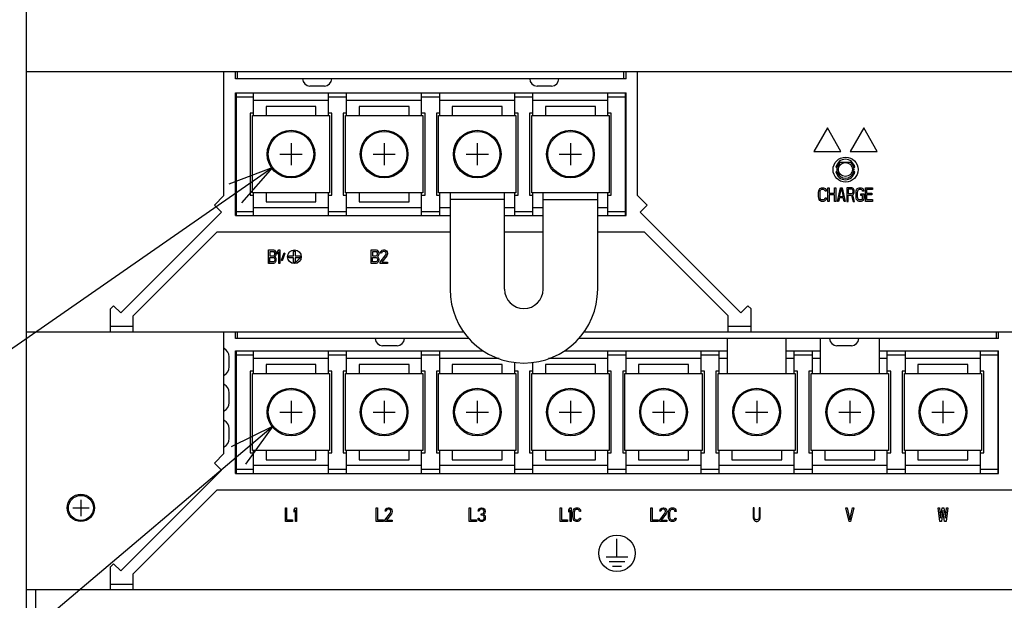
# Model space of a CAD drawing. Header units: millimetres. Extents: x 159 to 2039, y 158 to 1386.
# Tile 9 of 34: x 1038 to 1254, y 686 to 814. Entities that reach past the tile are written whole.
import ezdxf

# ---------------------------------------------------------------- set-up
doc = ezdxf.new("R2010")
doc.units = ezdxf.units.MM
doc.header["$LTSCALE"] = 115.5
for name, color, linetype in [('ALL_AXIS', 7, 'CONTINUOUS'), ('ALL_CURVE', 7, 'CONTINUOUS'), ('ALL_FEATURES', 7, 'CONTINUOUS'), ('ALL_NOTE', 7, 'CONTINUOUS')]:
    doc.layers.add(name, color=color, linetype=linetype)

msp = doc.modelspace()

# ---------------------------------------------------------------- linework, layer by layer
at = {"layer": 'ALL_AXIS', "color": 7, "linetype": 'CONTINUOUS'}
for p, q in [((1085.2, 796.5), (1089, 796.5)), ((1105.5, 796.5), (1109.5, 796.5)), ((1126, 796.5), (1130, 796.5)), ((1146.5, 796.5), (1150.5, 796.5)), ((1167, 796.5), (1170.8, 796.5)), ((1088.75, 775.4), (1088.75, 792.4)), ((1088.75, 792.4), (1105.75, 792.4)), ((1105.75, 792.4), (1105.75, 775.4)), ((1109.25, 775.4), (1109.25, 792.4)), ((1109.25, 792.4), (1126.25, 792.4)), ((1126.25, 792.4), (1126.25, 775.4)), ((1129.75, 792.4), (1146.75, 792.4)), ((1129.75, 775.4), (1129.75, 792.4)), ((1146.75, 792.4), (1146.75, 775.4)), ((1150.25, 792.4), (1167.25, 792.4)), ((1150.25, 775.4), (1150.25, 792.4)), ((1167.25, 792.4), (1167.25, 775.4)), ((1217.17, 781.018), (1217.442, 781.018)), ((1221.0979, 781.018), (1221.37, 781.018)), ((1217.4407, 780.018), (1217.17, 780.018)), ((1221.37, 780.018), (1221.0993, 780.018)), ((1105.75, 775.4), (1088.75, 775.4)), ((1126.25, 775.4), (1109.25, 775.4)), ((1146.75, 775.4), (1129.75, 775.4)), ((1167.25, 775.4), (1150.25, 775.4)), ((1085.2, 771.3), (1089, 771.3)), ((1105.5, 771.3), (1109.5, 771.3)), ((1126, 771.3), (1130, 771.3)), ((1146.5, 771.3), (1150.5, 771.3)), ((1167, 771.3), (1170.8, 771.3)), ((1083.66, 737.05), (1083.66, 739.25)), ((1085.2, 739.7), (1089, 739.7)), ((1105.5, 739.7), (1109.5, 739.7)), ((1126, 739.7), (1130, 739.7)), ((1167, 739.7), (1171, 739.7)), ((1187.5, 739.7), (1191.5, 739.7)), ((1208, 739.7), (1212, 739.7)), ((1228.5, 739.7), (1232.5, 739.7)), ((1249, 739.7), (1252.8, 739.7)), ((1088.75, 735.6), (1105.75, 735.6)), ((1088.75, 718.6), (1088.75, 735.6)), ((1105.75, 735.6), (1105.75, 718.6)), ((1109.25, 735.6), (1126.25, 735.6)), ((1109.25, 718.6), (1109.25, 735.6)), ((1126.25, 735.6), (1126.25, 718.6)), ((1129.75, 735.6), (1146.75, 735.6)), ((1129.75, 718.6), (1129.75, 735.6)), ((1146.75, 735.6), (1146.75, 718.6)), ((1150.25, 735.6), (1167.25, 735.6)), ((1150.25, 718.6), (1150.25, 735.6)), ((1167.25, 735.6), (1167.25, 718.6)), ((1170.75, 735.6), (1187.75, 735.6)), ((1170.75, 718.6), (1170.75, 735.6)), ((1187.75, 735.6), (1187.75, 718.6)), ((1191.25, 735.6), (1208.25, 735.6)), ((1191.25, 718.6), (1191.25, 735.6)), ((1208.25, 735.6), (1208.25, 718.6)), ((1211.75, 735.6), (1228.75, 735.6)), ((1211.75, 718.6), (1211.75, 735.6)), ((1228.75, 735.6), (1228.75, 718.6)), ((1232.25, 735.6), (1249.25, 735.6)), ((1232.25, 718.6), (1232.25, 735.6)), ((1249.25, 735.6), (1249.25, 718.6)), ((1083.66, 729.15), (1083.66, 731.35)), ((1083.66, 721.25), (1083.66, 723.45)), ((1105.75, 718.6), (1088.75, 718.6)), ((1126.25, 718.6), (1109.25, 718.6)), ((1146.75, 718.6), (1129.75, 718.6)), ((1167.25, 718.6), (1150.25, 718.6)), ((1187.75, 718.6), (1170.75, 718.6)), ((1208.25, 718.6), (1191.25, 718.6)), ((1228.75, 718.6), (1211.75, 718.6)), ((1249.25, 718.6), (1232.25, 718.6)), ((1085.2, 714.5), (1089, 714.5)), ((1105.5, 714.5), (1109.5, 714.5)), ((1126, 714.5), (1130, 714.5)), ((1146.5, 714.5), (1150.5, 714.5)), ((1167, 714.5), (1171, 714.5)), ((1187.5, 714.5), (1191.5, 714.5)), ((1208, 714.5), (1212, 714.5)), ((1228.5, 714.5), (1232.5, 714.5)), ((1249, 714.5), (1252.8, 714.5))]:
    msp.add_line(p, q, dxfattribs=at)
for centre, radius in [((1097.25, 783.9), 5.25), ((1117.75, 783.9), 5.25), ((1138.25, 783.9), 5.25), ((1158.75, 783.9), 5.25), ((1219.27, 780.518), 1.55), ((1097.25, 727.1), 5.25), ((1117.75, 727.1), 5.25), ((1138.25, 727.1), 5.25), ((1158.75, 727.1), 5.25), ((1179.25, 727.1), 5.25), ((1199.75, 727.1), 5.25), ((1220.25, 727.1), 5.25), ((1240.75, 727.1), 5.25), ((1051, 706), 3), ((1051, 706), 2.75)]:
    msp.add_circle(centre, radius, dxfattribs=at)
at = {"layer": 'ALL_AXIS', "color": 3, "linetype": 'CONTINUOUS'}
msp.add_circle((1219.3, 780.5), 2.75, dxfattribs=at)
at = {"layer": 'ALL_AXIS', "color": 7, "linetype": 'CONTINUOUS'}
for start_param, end_param in [(-1.34670323, 1.34670323), (-4.48829589, -1.79488942)]:
    msp.add_ellipse((1219.27, 780.518), major_axis=(0, 2.25), ratio=0.95726884, start_param=start_param, end_param=end_param, dxfattribs=at)
at = {"layer": 'ALL_CURVE', "color": 5, "linetype": 'CONTINUOUS'}
for p, q in [((1215.3, 789.7), (1212.3, 784.5038)), ((1218.3, 784.5038), (1215.3, 789.7)), ((1223.3, 789.7), (1220.3, 784.5038)), ((1226.3, 784.5038), (1223.3, 789.7)), ((1212.3, 784.5038), (1218.3, 784.5038)), ((1220.3, 784.5038), (1226.3, 784.5038)), ((1092.3281, 759.8), (1092.3281, 762.8)), ((1092.3281, 762.8), (1093.3781, 762.8)), ((1093.4219, 762.417), (1092.5906, 762.417)), ((1092.5906, 762.417), (1092.5906, 761.5234)), ((1092.5906, 761.5234), (1093.4219, 761.5234)), ((1092.5906, 761.1404), (1093.4219, 761.1404)), ((1092.5906, 760.183), (1092.5906, 761.1404)), ((1093.3781, 762.8), (1093.5969, 762.7362)), ((1093.5531, 762.3532), (1093.4219, 762.417)), ((1093.4219, 761.5234), (1093.5531, 761.5872)), ((1093.4219, 761.1404), (1093.5531, 761.0766)), ((1093.6406, 762.2255), (1093.5531, 762.3532)), ((1093.5531, 761.5872), (1093.6406, 761.7149)), ((1093.5531, 761.0766), (1093.6406, 760.9489)), ((1093.5969, 762.7362), (1093.7719, 762.5447)), ((1093.6844, 762.034), (1093.6406, 762.2255)), ((1093.6406, 761.7149), (1093.6844, 761.9064)), ((1093.6406, 760.9489), (1093.6844, 760.7574)), ((1093.6844, 761.9064), (1093.6844, 762.034)), ((1093.7719, 761.3957), (1093.6844, 761.3319)), ((1093.6844, 761.3319), (1093.7719, 761.2681)), ((1093.6844, 760.7574), (1093.6844, 760.566)), ((1093.7719, 762.5447), (1093.9031, 762.2894)), ((1093.9031, 761.6511), (1093.7719, 761.3957)), ((1093.7719, 761.2681), (1093.9031, 761.0128)), ((1093.9031, 762.2894), (1093.9469, 762.0979)), ((1093.9469, 761.8426), (1093.9031, 761.6511)), ((1093.9031, 761.0128), (1093.9469, 760.8213)), ((1093.9469, 762.0979), (1093.9469, 761.8426)), ((1093.9469, 760.8213), (1093.9469, 760.5021)), ((1094.2969, 762.3532), (1094.5594, 762.8)), ((1094.2969, 761.8426), (1094.2969, 762.3532)), ((1094.5594, 762.2894), (1094.2969, 761.8426)), ((1094.5594, 762.8), (1094.8219, 762.8)), ((1094.5594, 759.8), (1094.5594, 762.2894)), ((1094.8219, 762.8), (1094.8219, 759.8)), ((1095.1719, 760.566), (1095.7406, 762.1617)), ((1095.8719, 762.034), (1095.3031, 760.4383)), ((1095.7406, 762.1617), (1095.8719, 762.034)), ((1096.75, 761.5), (1097.8, 761.5)), ((1096.75, 761.1), (1096.75, 761.5)), ((1097.8, 761.1), (1096.75, 761.1)), ((1097.8, 762.55), (1098.2, 762.55)), ((1097.8, 761.5), (1097.8, 762.55)), ((1097.8, 760.05), (1097.8, 761.1)), ((1098.2, 762.55), (1098.2, 761.5)), ((1098.2, 761.5), (1099.25, 761.5)), ((1099.25, 761.1), (1098.2, 761.1)), ((1098.2, 761.1), (1098.2, 760.05)), ((1099.25, 761.5), (1099.25, 761.1)), ((1114.9281, 762.8), (1115.9781, 762.8)), ((1114.9281, 759.8), (1114.9281, 762.8)), ((1116.0219, 762.417), (1115.1906, 762.417)), ((1115.1906, 762.417), (1115.1906, 761.5234)), ((1115.1906, 761.5234), (1116.0219, 761.5234)), ((1115.1906, 761.1404), (1116.0219, 761.1404)), ((1115.1906, 760.183), (1115.1906, 761.1404)), ((1115.9781, 762.8), (1116.1969, 762.7362)), ((1116.1531, 762.3532), (1116.0219, 762.417)), ((1116.0219, 761.5234), (1116.1531, 761.5872)), ((1116.0219, 761.1404), (1116.1531, 761.0766)), ((1116.2406, 762.2255), (1116.1531, 762.3532)), ((1116.1531, 761.5872), (1116.2406, 761.7149)), ((1116.1531, 761.0766), (1116.2406, 760.9489)), ((1116.1969, 762.7362), (1116.3719, 762.5447)), ((1116.2844, 762.034), (1116.2406, 762.2255)), ((1116.2406, 761.7149), (1116.2844, 761.9064)), ((1116.2406, 760.9489), (1116.2844, 760.7574)), ((1116.2844, 761.9064), (1116.2844, 762.034)), ((1116.3719, 761.3957), (1116.2844, 761.3319)), ((1116.2844, 761.3319), (1116.3719, 761.2681)), ((1116.2844, 760.7574), (1116.2844, 760.566)), ((1116.3719, 762.5447), (1116.5031, 762.2894)), ((1116.5031, 761.6511), (1116.3719, 761.3957)), ((1116.3719, 761.2681), (1116.5031, 761.0128)), ((1116.5031, 762.2894), (1116.5469, 762.0979)), ((1116.5469, 761.8426), (1116.5031, 761.6511)), ((1116.5031, 761.0128), (1116.5469, 760.8213)), ((1116.5469, 762.0979), (1116.5469, 761.8426)), ((1116.5469, 760.8213), (1116.5469, 760.5021)), ((1116.8969, 760.1191), (1118.1219, 761.7149)), ((1116.9406, 762.0979), (1116.9844, 762.3532)), ((1117.1594, 762.0979), (1116.9406, 762.0979)), ((1116.9844, 762.3532), (1117.1594, 762.6085)), ((1117.1594, 762.6085), (1117.3344, 762.7362)), ((1117.2469, 762.2894), (1117.1594, 762.0979)), ((1117.3781, 762.417), (1117.2469, 762.2894)), ((1118.3406, 761.5234), (1117.2469, 760.1191)), ((1117.3344, 762.7362), (1117.6406, 762.8)), ((1117.5969, 762.4809), (1117.3781, 762.417)), ((1117.7719, 762.4809), (1117.5969, 762.4809)), ((1117.6406, 762.8), (1117.8156, 762.8)), ((1117.9906, 762.417), (1117.7719, 762.4809)), ((1117.8156, 762.8), (1118.0781, 762.7362)), ((1118.1219, 762.2894), (1117.9906, 762.417)), ((1118.0781, 762.7362), (1118.2531, 762.6085)), ((1118.2094, 762.0979), (1118.1219, 762.2894)), ((1118.1219, 761.7149), (1118.2094, 761.9702)), ((1118.2094, 761.9702), (1118.2094, 762.0979)), ((1118.2531, 762.6085), (1118.4281, 762.3532)), ((1118.4281, 761.7149), (1118.3406, 761.5234)), ((1118.4281, 762.3532), (1118.4719, 762.0979)), ((1118.4719, 761.9702), (1118.4281, 761.7149)), ((1118.4719, 762.0979), (1118.4719, 761.9702)), ((1093.3781, 759.8), (1092.3281, 759.8)), ((1093.4219, 760.183), (1092.5906, 760.183)), ((1093.5969, 759.8638), (1093.3781, 759.8)), ((1093.5531, 760.2468), (1093.4219, 760.183)), ((1093.6406, 760.3745), (1093.5531, 760.2468)), ((1093.7719, 760.0553), (1093.5969, 759.8638)), ((1093.6844, 760.566), (1093.6406, 760.3745)), ((1093.9031, 760.3106), (1093.7719, 760.0553)), ((1093.9469, 760.5021), (1093.9031, 760.3106)), ((1094.8219, 759.8), (1094.5594, 759.8)), ((1095.3031, 760.4383), (1095.1719, 760.566)), ((1098.2, 760.05), (1097.8, 760.05)), ((1115.9781, 759.8), (1114.9281, 759.8)), ((1116.0219, 760.183), (1115.1906, 760.183)), ((1116.1969, 759.8638), (1115.9781, 759.8)), ((1116.1531, 760.2468), (1116.0219, 760.183)), ((1116.2406, 760.3745), (1116.1531, 760.2468)), ((1116.3719, 760.0553), (1116.1969, 759.8638)), ((1116.2844, 760.566), (1116.2406, 760.3745)), ((1116.5031, 760.3106), (1116.3719, 760.0553)), ((1116.5469, 760.5021), (1116.5031, 760.3106)), ((1116.8969, 759.8), (1116.8969, 760.1191)), ((1118.4719, 759.8), (1116.8969, 759.8)), ((1117.2469, 760.1191), (1118.4719, 760.1191)), ((1118.4719, 760.1191), (1118.4719, 759.8)), ((1096.025, 706), (1096.2875, 706)), ((1096.025, 703), (1096.025, 706)), ((1096.2875, 706), (1096.2875, 703.383)), ((1097.95, 705.5532), (1098.2125, 706)), ((1097.95, 705.0426), (1097.95, 705.5532)), ((1098.2125, 705.4894), (1097.95, 705.0426)), ((1098.2125, 706), (1098.475, 706)), ((1098.2125, 703), (1098.2125, 705.4894)), ((1098.475, 706), (1098.475, 703)), ((1116, 706), (1116.2625, 706)), ((1116, 703), (1116, 706)), ((1116.2625, 706), (1116.2625, 703.383)), ((1117.925, 703.3191), (1119.15, 704.9149)), ((1117.9688, 705.2979), (1118.0125, 705.5532)), ((1118.1875, 705.2979), (1117.9688, 705.2979)), ((1118.0125, 705.5532), (1118.1875, 705.8085)), ((1118.1875, 705.8085), (1118.3625, 705.9362)), ((1118.275, 705.4894), (1118.1875, 705.2979)), ((1118.4063, 705.617), (1118.275, 705.4894)), ((1119.3687, 704.7234), (1118.275, 703.3191)), ((1118.3625, 705.9362), (1118.6688, 706)), ((1118.625, 705.6809), (1118.4063, 705.617)), ((1118.8, 705.6809), (1118.625, 705.6809)), ((1118.6688, 706), (1118.8437, 706)), ((1119.0187, 705.617), (1118.8, 705.6809)), ((1118.8437, 706), (1119.1062, 705.9362)), ((1119.15, 705.4894), (1119.0187, 705.617)), ((1119.1062, 705.9362), (1119.2812, 705.8085)), ((1119.2375, 705.2979), (1119.15, 705.4894)), ((1119.15, 704.9149), (1119.2375, 705.1702)), ((1119.2375, 705.1702), (1119.2375, 705.2979)), ((1119.2812, 705.8085), (1119.4563, 705.5532)), ((1119.4563, 704.9149), (1119.3687, 704.7234)), ((1119.4563, 705.5532), (1119.5, 705.2979)), ((1119.5, 705.1702), (1119.4563, 704.9149)), ((1119.5, 705.2979), (1119.5, 705.1702)), ((1136.5, 706), (1136.7625, 706)), ((1136.5, 703), (1136.5, 706)), ((1136.7625, 706), (1136.7625, 703.383)), ((1138.4688, 705.2979), (1138.5125, 705.5532)), ((1138.6875, 705.2979), (1138.4688, 705.2979)), ((1138.5125, 705.5532), (1138.6875, 705.8085)), ((1138.6875, 705.8085), (1138.8625, 705.9362)), ((1138.775, 705.4894), (1138.6875, 705.2979)), ((1138.9063, 705.617), (1138.775, 705.4894)), ((1138.8625, 705.9362), (1139.1688, 706)), ((1139.125, 705.6809), (1138.9063, 705.617)), ((1139.3, 705.6809), (1139.125, 705.6809)), ((1139.125, 704.6596), (1139.3, 704.6596)), ((1139.125, 704.4043), (1139.125, 704.6596)), ((1139.3, 704.4043), (1139.125, 704.4043)), ((1139.1688, 706), (1139.2562, 706)), ((1139.2562, 706), (1139.5625, 705.9362)), ((1139.5187, 705.617), (1139.3, 705.6809)), ((1139.3, 704.6596), (1139.5625, 704.7872)), ((1139.5625, 704.3404), (1139.3, 704.4043)), ((1139.65, 705.4894), (1139.5187, 705.617)), ((1139.5625, 705.9362), (1139.7375, 705.8085)), ((1139.5625, 704.7872), (1139.65, 704.9149)), ((1139.6938, 704.2128), (1139.5625, 704.3404)), ((1139.7375, 705.2979), (1139.65, 705.4894)), ((1139.65, 704.9149), (1139.7375, 705.1702)), ((1139.825, 704.7234), (1139.65, 704.5319)), ((1139.65, 704.5319), (1139.8687, 704.4043)), ((1139.7375, 705.8085), (1139.9125, 705.5532)), ((1139.7375, 705.1702), (1139.7375, 705.2979)), ((1139.9125, 704.9149), (1139.825, 704.7234)), ((1139.8687, 704.4043), (1139.9563, 704.2128)), ((1139.9125, 705.5532), (1139.9563, 705.2979)), ((1139.9563, 705.1702), (1139.9125, 704.9149)), ((1139.9563, 705.2979), (1139.9563, 705.1702)), ((1156.4969, 706), (1156.7594, 706)), ((1156.4969, 703), (1156.4969, 706)), ((1156.7594, 706), (1156.7594, 703.383)), ((1158.4219, 705.5532), (1158.6844, 706)), ((1158.4219, 705.0426), (1158.4219, 705.5532)), ((1158.6844, 705.4894), (1158.4219, 705.0426)), ((1158.6844, 706), (1158.9469, 706)), ((1158.6844, 703), (1158.6844, 705.4894)), ((1158.9469, 706), (1158.9469, 703)), ((1159.2969, 704.9787), (1159.3406, 705.2979)), ((1159.2969, 704.0213), (1159.2969, 704.9787)), ((1159.3406, 705.2979), (1159.4281, 705.5532)), ((1159.4281, 705.5532), (1159.6031, 705.8085)), ((1159.6031, 705.234), (1159.5594, 704.9787)), ((1159.5594, 704.9787), (1159.5594, 704.0213)), ((1159.6031, 705.8085), (1159.7781, 705.9362)), ((1159.6906, 705.4255), (1159.6031, 705.234)), ((1159.8219, 705.5532), (1159.6906, 705.4255)), ((1159.7781, 705.9362), (1159.9969, 706)), ((1159.9969, 705.617), (1159.8219, 705.5532)), ((1159.9969, 706), (1160.3906, 706)), ((1160.3906, 705.617), (1159.9969, 705.617)), ((1160.3906, 706), (1160.6094, 705.9362)), ((1160.5656, 705.5532), (1160.3906, 705.617)), ((1160.6969, 705.4255), (1160.5656, 705.5532)), ((1160.6094, 705.9362), (1160.7844, 705.8085)), ((1160.7406, 705.234), (1160.6969, 705.4255)), ((1161.0031, 705.234), (1160.7406, 705.234)), ((1160.7844, 705.8085), (1160.9594, 705.5532)), ((1160.9594, 705.5532), (1161.0031, 705.234)), ((1176.4719, 706), (1176.7344, 706)), ((1176.4719, 703), (1176.4719, 706)), ((1176.7344, 706), (1176.7344, 703.383)), ((1178.3969, 703.3191), (1179.6219, 704.9149)), ((1178.4406, 705.2979), (1178.4844, 705.5532)), ((1178.6594, 705.2979), (1178.4406, 705.2979)), ((1178.4844, 705.5532), (1178.6594, 705.8085)), ((1178.6594, 705.8085), (1178.8344, 705.9362)), ((1178.7469, 705.4894), (1178.6594, 705.2979)), ((1178.8781, 705.617), (1178.7469, 705.4894)), ((1179.8406, 704.7234), (1178.7469, 703.3191)), ((1178.8344, 705.9362), (1179.1406, 706)), ((1179.0969, 705.6809), (1178.8781, 705.617)), ((1179.2719, 705.6809), (1179.0969, 705.6809)), ((1179.1406, 706), (1179.3156, 706)), ((1179.4906, 705.617), (1179.2719, 705.6809)), ((1179.3156, 706), (1179.5781, 705.9362)), ((1179.6219, 705.4894), (1179.4906, 705.617)), ((1179.5781, 705.9362), (1179.7531, 705.8085)), ((1179.7094, 705.2979), (1179.6219, 705.4894)), ((1179.6219, 704.9149), (1179.7094, 705.1702)), ((1179.7094, 705.1702), (1179.7094, 705.2979)), ((1179.7531, 705.8085), (1179.9281, 705.5532)), ((1179.9281, 704.9149), (1179.8406, 704.7234)), ((1179.9281, 705.5532), (1179.9719, 705.2979)), ((1179.9719, 705.1702), (1179.9281, 704.9149)), ((1179.9719, 705.2979), (1179.9719, 705.1702)), ((1180.3219, 704.9787), (1180.3656, 705.2979)), ((1180.3219, 704.0213), (1180.3219, 704.9787)), ((1180.3656, 705.2979), (1180.4531, 705.5532)), ((1180.4531, 705.5532), (1180.6281, 705.8085)), ((1180.6281, 705.234), (1180.5844, 704.9787)), ((1180.5844, 704.9787), (1180.5844, 704.0213)), ((1180.6281, 705.8085), (1180.8031, 705.9362)), ((1180.7156, 705.4255), (1180.6281, 705.234)), ((1180.8469, 705.5532), (1180.7156, 705.4255)), ((1180.8031, 705.9362), (1181.0219, 706)), ((1181.0219, 705.617), (1180.8469, 705.5532)), ((1181.0219, 706), (1181.4156, 706)), ((1181.4156, 705.617), (1181.0219, 705.617)), ((1181.4156, 706), (1181.6344, 705.9362)), ((1181.5906, 705.5532), (1181.4156, 705.617)), ((1181.7219, 705.4255), (1181.5906, 705.5532)), ((1181.6344, 705.9362), (1181.8094, 705.8085)), ((1181.7656, 705.234), (1181.7219, 705.4255)), ((1182.0281, 705.234), (1181.7656, 705.234)), ((1181.8094, 705.8085), (1181.9844, 705.5532)), ((1181.9844, 705.5532), (1182.0281, 705.234)), ((1199.225, 706), (1198.9625, 706)), ((1198.9625, 706), (1198.9625, 704.0213)), ((1199.225, 704.0213), (1199.225, 706)), ((1200.5375, 706), (1200.275, 706)), ((1200.275, 706), (1200.275, 704.0213)), ((1200.5375, 704.0213), (1200.5375, 706)), ((1219.375, 706), (1219.6375, 706)), ((1220.075, 703), (1219.375, 706)), ((1219.6375, 706), (1220.25, 703.383)), ((1220.25, 703.383), (1220.8625, 706)), ((1221.125, 706), (1220.425, 703)), ((1220.8625, 706), (1221.125, 706)), ((1239.7, 706), (1239.9625, 706)), ((1240.05, 703), (1239.7, 706)), ((1239.9625, 706), (1240.225, 703.7021)), ((1240.225, 703.7021), (1240.575, 706)), ((1240.75, 705.4255), (1240.4, 703)), ((1240.575, 706), (1240.925, 706)), ((1241.1, 703), (1240.75, 705.4255)), ((1240.925, 706), (1241.275, 703.7021)), ((1241.275, 703.7021), (1241.5375, 706)), ((1241.8, 706), (1241.45, 703)), ((1241.5375, 706), (1241.8, 706)), ((1097.6, 703), (1096.025, 703)), ((1096.2875, 703.383), (1097.6, 703.383)), ((1097.6, 703.383), (1097.6, 703)), ((1098.475, 703), (1098.2125, 703)), ((1117.575, 703), (1116, 703)), ((1116.2625, 703.383), (1117.575, 703.383)), ((1117.575, 703.383), (1117.575, 703)), ((1117.925, 703), (1117.925, 703.3191)), ((1119.5, 703), (1117.925, 703)), ((1118.275, 703.3191), (1119.5, 703.3191)), ((1119.5, 703.3191), (1119.5, 703)), ((1138.075, 703), (1136.5, 703)), ((1136.7625, 703.383), (1138.075, 703.383)), ((1138.075, 703.383), (1138.075, 703)), ((1138.425, 703.7021), (1138.6438, 703.7021)), ((1138.4688, 703.5106), (1138.425, 703.7021)), ((1138.5563, 703.3191), (1138.4688, 703.5106)), ((1138.6875, 703.1915), (1138.5563, 703.3191)), ((1138.6438, 703.7021), (1138.6875, 703.5745)), ((1138.6875, 703.5745), (1138.775, 703.4468)), ((1138.8625, 703.0638), (1138.6875, 703.1915)), ((1138.775, 703.4468), (1138.8625, 703.383)), ((1138.8625, 703.383), (1139.0812, 703.3191)), ((1139.0375, 703), (1138.8625, 703.0638)), ((1139.3875, 703), (1139.0375, 703)), ((1139.0812, 703.3191), (1139.3437, 703.3191)), ((1139.3437, 703.3191), (1139.5625, 703.383)), ((1139.5625, 703.0638), (1139.3875, 703)), ((1139.5625, 703.383), (1139.65, 703.4468)), ((1139.7375, 703.1915), (1139.5625, 703.0638)), ((1139.65, 703.4468), (1139.7375, 703.5745)), ((1139.7812, 703.9574), (1139.6938, 704.2128)), ((1139.7375, 703.5745), (1139.7812, 703.7021)), ((1139.8687, 703.3191), (1139.7375, 703.1915)), ((1139.7812, 703.7021), (1139.7812, 703.9574)), ((1139.9563, 703.5106), (1139.8687, 703.3191)), ((1139.9563, 704.2128), (1140, 703.9574)), ((1140, 703.7021), (1139.9563, 703.5106)), ((1140, 703.9574), (1140, 703.7021)), ((1158.0719, 703), (1156.4969, 703)), ((1156.7594, 703.383), (1158.0719, 703.383)), ((1158.0719, 703.383), (1158.0719, 703)), ((1158.9469, 703), (1158.6844, 703)), ((1159.3406, 703.7021), (1159.2969, 704.0213)), ((1159.4281, 703.4468), (1159.3406, 703.7021)), ((1159.6031, 703.1915), (1159.4281, 703.4468)), ((1159.5594, 704.0213), (1159.6031, 703.766)), ((1159.6031, 703.766), (1159.6906, 703.5745)), ((1159.7781, 703.0638), (1159.6031, 703.1915)), ((1159.6906, 703.5745), (1159.8219, 703.4468)), ((1159.9969, 703), (1159.7781, 703.0638)), ((1159.8219, 703.4468), (1159.9969, 703.383)), ((1159.9969, 703.383), (1160.3906, 703.383)), ((1160.3906, 703), (1159.9969, 703)), ((1160.3906, 703.383), (1160.5656, 703.4468)), ((1160.6094, 703.0638), (1160.3906, 703)), ((1160.5656, 703.4468), (1160.6969, 703.5745)), ((1160.7844, 703.1915), (1160.6094, 703.0638)), ((1160.6969, 703.5745), (1160.7406, 703.766)), ((1160.7406, 703.766), (1161.0031, 703.766)), ((1160.9594, 703.4468), (1160.7844, 703.1915)), ((1161.0031, 703.766), (1160.9594, 703.4468)), ((1178.0469, 703), (1176.4719, 703)), ((1176.7344, 703.383), (1178.0469, 703.383)), ((1178.0469, 703.383), (1178.0469, 703)), ((1178.3969, 703), (1178.3969, 703.3191)), ((1179.9719, 703), (1178.3969, 703)), ((1178.7469, 703.3191), (1179.9719, 703.3191)), ((1179.9719, 703.3191), (1179.9719, 703)), ((1180.3656, 703.7021), (1180.3219, 704.0213)), ((1180.4531, 703.4468), (1180.3656, 703.7021)), ((1180.6281, 703.1915), (1180.4531, 703.4468)), ((1180.5844, 704.0213), (1180.6281, 703.766)), ((1180.6281, 703.766), (1180.7156, 703.5745)), ((1180.8031, 703.0638), (1180.6281, 703.1915)), ((1180.7156, 703.5745), (1180.8469, 703.4468)), ((1181.0219, 703), (1180.8031, 703.0638)), ((1180.8469, 703.4468), (1181.0219, 703.383)), ((1181.0219, 703.383), (1181.4156, 703.383)), ((1181.4156, 703), (1181.0219, 703)), ((1181.4156, 703.383), (1181.5906, 703.4468)), ((1181.6344, 703.0638), (1181.4156, 703)), ((1181.5906, 703.4468), (1181.7219, 703.5745)), ((1181.8094, 703.1915), (1181.6344, 703.0638)), ((1181.7219, 703.5745), (1181.7656, 703.766)), ((1181.7656, 703.766), (1182.0281, 703.766)), ((1181.9844, 703.4468), (1181.8094, 703.1915)), ((1182.0281, 703.766), (1181.9844, 703.4468)), ((1198.9625, 704.0213), (1199.0063, 703.7021)), ((1199.0063, 703.7021), (1199.0938, 703.4468)), ((1199.0938, 703.4468), (1199.2687, 703.1915)), ((1199.2687, 703.766), (1199.225, 704.0213)), ((1199.3563, 703.5745), (1199.2687, 703.766)), ((1199.2687, 703.1915), (1199.4438, 703.0638)), ((1199.4875, 703.4468), (1199.3563, 703.5745)), ((1199.4438, 703.0638), (1199.6625, 703)), ((1199.6625, 703.383), (1199.4875, 703.4468)), ((1199.8375, 703.383), (1199.6625, 703.383)), ((1199.6625, 703), (1199.8375, 703)), ((1200.0125, 703.4468), (1199.8375, 703.383)), ((1199.8375, 703), (1200.0562, 703.0638)), ((1200.1437, 703.5745), (1200.0125, 703.4468)), ((1200.0562, 703.0638), (1200.2313, 703.1915)), ((1200.2313, 703.766), (1200.1437, 703.5745)), ((1200.275, 704.0213), (1200.2313, 703.766)), ((1200.2313, 703.1915), (1200.4062, 703.4468)), ((1200.4062, 703.4468), (1200.4938, 703.7021)), ((1200.4938, 703.7021), (1200.5375, 704.0213)), ((1220.425, 703), (1220.075, 703)), ((1240.4, 703), (1240.05, 703)), ((1241.45, 703), (1241.1, 703))]:
    msp.add_line(p, q, dxfattribs=at)
at = {"layer": 'ALL_CURVE', "color": 40, "linetype": 'CONTINUOUS'}
for p, q in [((1097.25, 786.35), (1097.25, 781.45)), ((1117.75, 786.35), (1117.75, 781.45)), ((1138.25, 786.35), (1138.25, 781.45)), ((1158.75, 786.35), (1158.75, 781.45)), ((1094.8, 783.9), (1099.7, 783.9)), ((1115.3, 783.9), (1120.2, 783.9)), ((1135.8, 783.9), (1140.7, 783.9)), ((1156.3, 783.9), (1161.2, 783.9)), ((1213.3938, 775.7979), (1213.4813, 776.0532)), ((1213.4813, 776.0532), (1213.6562, 776.3085)), ((1213.6562, 776.3085), (1213.8313, 776.4362)), ((1213.7438, 775.9255), (1213.6562, 775.734)), ((1213.875, 776.0532), (1213.7438, 775.9255)), ((1213.8313, 776.4362), (1214.05, 776.5)), ((1214.05, 776.117), (1213.875, 776.0532)), ((1214.05, 776.5), (1214.4437, 776.5)), ((1214.4437, 776.117), (1214.05, 776.117)), ((1214.4437, 776.5), (1214.6625, 776.4362)), ((1214.6188, 776.0532), (1214.4437, 776.117)), ((1214.75, 775.9255), (1214.6188, 776.0532)), ((1214.6625, 776.4362), (1214.8375, 776.3085)), ((1214.7938, 775.734), (1214.75, 775.9255)), ((1214.8375, 776.3085), (1215.0125, 776.0532)), ((1215.0125, 776.0532), (1215.0563, 775.734)), ((1215.4063, 776.5), (1215.6687, 776.5)), ((1215.4063, 773.5), (1215.4063, 776.5)), ((1215.6687, 776.5), (1215.6687, 775.2872)), ((1216.8937, 776.5), (1217.1562, 776.5)), ((1216.8937, 775.2872), (1216.8937, 776.5)), ((1217.1562, 776.5), (1217.1562, 773.5)), ((1217.5062, 773.5), (1218.2062, 776.5)), ((1217.9875, 774.5213), (1218.3812, 776.2447)), ((1218.2062, 776.5), (1218.5563, 776.5)), ((1218.3812, 776.2447), (1218.775, 774.5213)), ((1218.5563, 776.5), (1219.2562, 773.5)), ((1220.6563, 776.5), (1219.6063, 776.5)), ((1219.6063, 776.5), (1219.6063, 773.5)), ((1220.7, 776.1809), (1219.8688, 776.1809)), ((1219.8688, 776.1809), (1219.8688, 775.2234)), ((1220.875, 776.4362), (1220.6563, 776.5)), ((1220.8312, 776.117), (1220.7, 776.1809)), ((1220.9188, 775.9894), (1220.8312, 776.117)), ((1221.05, 776.2447), (1220.875, 776.4362)), ((1220.9625, 775.7979), (1220.9188, 775.9894)), ((1221.1813, 775.9894), (1221.05, 776.2447)), ((1221.225, 775.7979), (1221.1813, 775.9894)), ((1221.6625, 775.7979), (1221.75, 776.0532)), ((1221.75, 776.0532), (1221.925, 776.3085)), ((1221.925, 776.3085), (1222.1, 776.4362)), ((1222.0125, 775.9255), (1221.925, 775.734)), ((1222.1437, 776.0532), (1222.0125, 775.9255)), ((1222.1, 776.4362), (1222.3188, 776.5)), ((1222.3188, 776.117), (1222.1437, 776.0532)), ((1222.3188, 776.5), (1222.7125, 776.5)), ((1222.7125, 776.117), (1222.3188, 776.117)), ((1222.7125, 776.5), (1222.9313, 776.4362)), ((1222.8875, 776.0532), (1222.7125, 776.117)), ((1223.0187, 775.9255), (1222.8875, 776.0532)), ((1222.9313, 776.4362), (1223.1063, 776.3085)), ((1223.0625, 775.734), (1223.0187, 775.9255)), ((1223.1063, 776.3085), (1223.2812, 776.0532)), ((1223.2812, 776.0532), (1223.325, 775.734)), ((1223.675, 776.5), (1225.25, 776.5)), ((1223.675, 773.5), (1223.675, 776.5)), ((1225.25, 776.117), (1223.9375, 776.117)), ((1223.9375, 776.117), (1223.9375, 775.2872)), ((1225.25, 776.5), (1225.25, 776.117)), ((1213.35, 775.4787), (1213.3938, 775.7979)), ((1213.35, 774.5213), (1213.35, 775.4787)), ((1213.3938, 774.2021), (1213.35, 774.5213)), ((1213.4813, 773.9468), (1213.3938, 774.2021)), ((1213.6562, 773.6915), (1213.4813, 773.9468)), ((1213.6562, 775.734), (1213.6125, 775.4787)), ((1213.6125, 775.4787), (1213.6125, 774.5213)), ((1213.6125, 774.5213), (1213.6562, 774.266)), ((1213.6562, 774.266), (1213.7438, 774.0745)), ((1213.8313, 773.5638), (1213.6562, 773.6915)), ((1213.7438, 774.0745), (1213.875, 773.9468)), ((1213.875, 773.9468), (1214.05, 773.883)), ((1214.05, 773.883), (1214.4437, 773.883)), ((1214.4437, 773.883), (1214.6188, 773.9468)), ((1214.6188, 773.9468), (1214.75, 774.0745)), ((1214.8375, 773.6915), (1214.6625, 773.5638)), ((1214.75, 774.0745), (1214.7938, 774.266)), ((1215.0563, 775.734), (1214.7938, 775.734)), ((1214.7938, 774.266), (1215.0563, 774.266)), ((1215.0125, 773.9468), (1214.8375, 773.6915)), ((1215.0563, 774.266), (1215.0125, 773.9468)), ((1215.6687, 775.2872), (1216.8937, 775.2872)), ((1216.8937, 774.9043), (1215.6687, 774.9043)), ((1215.6687, 774.9043), (1215.6687, 773.5)), ((1216.8937, 773.5), (1216.8937, 774.9043)), ((1217.9437, 774.266), (1217.7688, 773.5)), ((1218.8188, 774.266), (1217.9437, 774.266)), ((1218.775, 774.5213), (1217.9875, 774.5213)), ((1218.9938, 773.5), (1218.8188, 774.266)), ((1219.8688, 775.2234), (1220.7, 775.2234)), ((1219.8688, 774.8404), (1220.6125, 774.8404)), ((1219.8688, 773.5), (1219.8688, 774.8404)), ((1220.6125, 774.8404), (1220.9625, 773.5)), ((1220.7, 775.2234), (1220.8312, 775.2872)), ((1220.8312, 775.2872), (1220.9188, 775.4149)), ((1220.875, 774.9681), (1221.05, 775.0957)), ((1221.2687, 773.5), (1220.875, 774.9681)), ((1220.9188, 775.4149), (1220.9625, 775.6064)), ((1220.9625, 775.6064), (1220.9625, 775.7979)), ((1221.05, 775.0957), (1221.1813, 775.3511)), ((1221.1813, 775.3511), (1221.225, 775.5426)), ((1221.225, 775.5426), (1221.225, 775.7979)), ((1221.6188, 775.4787), (1221.6625, 775.7979)), ((1221.6188, 774.5213), (1221.6188, 775.4787)), ((1221.6625, 774.2021), (1221.6188, 774.5213)), ((1221.75, 773.9468), (1221.6625, 774.2021)), ((1221.925, 773.6915), (1221.75, 773.9468)), ((1221.925, 775.734), (1221.8812, 775.4787)), ((1221.8812, 775.4787), (1221.8812, 774.5213)), ((1221.8812, 774.5213), (1221.925, 774.266)), ((1221.925, 774.266), (1222.0125, 774.0745)), ((1222.1, 773.5638), (1221.925, 773.6915)), ((1222.0125, 774.0745), (1222.1437, 773.9468)), ((1222.1437, 773.9468), (1222.3188, 773.883)), ((1222.3188, 773.883), (1222.7125, 773.883)), ((1222.6688, 775.1596), (1223.325, 775.1596)), ((1222.6688, 774.7766), (1222.6688, 775.1596)), ((1223.0625, 774.7766), (1222.6688, 774.7766)), ((1222.7125, 773.883), (1222.8875, 773.9468)), ((1222.8875, 773.9468), (1223.0187, 774.0745)), ((1223.1063, 773.6915), (1222.9313, 773.5638)), ((1223.0187, 774.0745), (1223.0625, 774.266)), ((1223.325, 775.734), (1223.0625, 775.734)), ((1223.0625, 774.266), (1223.0625, 774.7766)), ((1223.2812, 773.9468), (1223.1063, 773.6915)), ((1223.325, 774.2021), (1223.2812, 773.9468)), ((1223.325, 775.1596), (1223.325, 774.2021)), ((1223.9375, 775.2872), (1225.075, 775.2872)), ((1225.075, 774.9043), (1223.9375, 774.9043)), ((1223.9375, 774.9043), (1223.9375, 773.883)), ((1223.9375, 773.883), (1225.25, 773.883)), ((1225.075, 775.2872), (1225.075, 774.9043)), ((1225.25, 773.883), (1225.25, 773.5)), ((1214.05, 773.5), (1213.8313, 773.5638)), ((1214.4437, 773.5), (1214.05, 773.5)), ((1214.6625, 773.5638), (1214.4437, 773.5)), ((1215.6687, 773.5), (1215.4063, 773.5)), ((1217.1562, 773.5), (1216.8937, 773.5)), ((1217.7688, 773.5), (1217.5062, 773.5)), ((1219.2562, 773.5), (1218.9938, 773.5)), ((1219.6063, 773.5), (1219.8688, 773.5)), ((1220.9625, 773.5), (1221.2687, 773.5)), ((1222.3188, 773.5), (1222.1, 773.5638)), ((1222.7125, 773.5), (1222.3188, 773.5)), ((1222.9313, 773.5638), (1222.7125, 773.5)), ((1225.25, 773.5), (1223.675, 773.5)), ((1097.25, 729.55), (1097.25, 724.65)), ((1117.75, 729.55), (1117.75, 724.65)), ((1138.25, 729.55), (1138.25, 724.65)), ((1158.75, 729.55), (1158.75, 724.65)), ((1179.25, 729.55), (1179.25, 724.65)), ((1199.75, 729.55), (1199.75, 724.65)), ((1220.25, 729.55), (1220.25, 724.65)), ((1240.75, 729.55), (1240.75, 724.65)), ((1094.8, 727.1), (1099.7, 727.1)), ((1115.3, 727.1), (1120.2, 727.1)), ((1135.8, 727.1), (1140.7, 727.1)), ((1156.3, 727.1), (1161.2, 727.1)), ((1176.8, 727.1), (1181.7, 727.1)), ((1197.3, 727.1), (1202.2, 727.1)), ((1217.8, 727.1), (1222.7, 727.1)), ((1238.3, 727.1), (1243.2, 727.1)), ((1051, 707.8), (1051, 704.2)), ((1049.2, 706), (1052.8, 706))]:
    msp.add_line(p, q, dxfattribs=at)
at = {"layer": 'ALL_CURVE', "color": 2, "linetype": 'CONTINUOUS'}
for p, q in [((1093.4697, 761.1172), (1093.7969, 761.4445)), ((1094.2969, 761.9444), (1094.442, 762.0895)), ((1094.5594, 762.2069), (1094.8219, 762.4694)), ((1098, 759.8), (1099.5, 761.3)), ((1092.3281, 759.9757), (1092.5906, 760.2382)), ((1096.025, 704.9251), (1096.2875, 705.1876))]:
    msp.add_line(p, q, dxfattribs=at)
at = {"layer": 'ALL_CURVE', "color": 4, "linetype": 'CONTINUOUS'}
for p, q in [((1169, 695.2), (1169, 699.2)), ((1166.6, 695.2), (1171.4, 695.2)), ((1167.3, 694.2), (1170.7, 694.2)), ((1168, 693.2), (1170, 693.2))]:
    msp.add_line(p, q, dxfattribs=at)
at = {"layer": 'ALL_CURVE', "color": 5, "linetype": 'CONTINUOUS'}
msp.add_circle((1098, 761.3), 1.5, dxfattribs=at)
at = {"layer": 'ALL_CURVE', "color": 4, "linetype": 'CONTINUOUS'}
msp.add_circle((1169, 696), 4, dxfattribs=at)
at = {"layer": 'ALL_FEATURES', "color": 3, "linetype": 'CONTINUOUS'}
for p, q in [((1039, 646), (1039, 1036)), ((1299, 802), (1039, 802)), ((1082.5, 774.8), (1082.5, 802)), ((1173.5, 774.8), (1173.5, 802)), ((1080.3787, 772.6787), (1082.5, 774.8)), ((1175.6213, 772.6787), (1173.5, 774.8)), ((1081.9343, 771.123), (1080.3787, 772.6787)), ((1174.0657, 771.123), (1175.6213, 772.6787)), ((1081.9343, 771.123), (1059.7627, 748.9515)), ((1196.2373, 748.9515), (1174.0657, 771.123)), ((1081, 766.8), (1062.5, 748.3)), ((1081, 766.8), (1132.25, 766.8)), ((1144.25, 766.8), (1152.75, 766.8)), ((1164.75, 766.8), (1175, 766.8)), ((1193.5, 748.3), (1175, 766.8)), ((1057.5, 749.8), (1058.2071, 750.5071)), ((1058.2071, 750.5071), (1059.7627, 748.9515)), ((1196.2373, 748.9515), (1197.7929, 750.5071)), ((1198.5, 749.8), (1197.7929, 750.5071)), ((1057.5, 744.8), (1057.5, 749.8)), ((1062.5, 744.8), (1062.5, 748.3)), ((1193.5, 744.8), (1193.5, 748.3)), ((1198.5, 744.8), (1198.5, 749.8)), ((1039, 744.8), (1135.2529, 744.8)), ((1082.5, 718), (1082.5, 744.8)), ((1161.7471, 744.8), (1299, 744.8)), ((1080.3787, 715.8787), (1082.5, 718)), ((1081.9343, 714.323), (1080.3787, 715.8787)), ((1081.9343, 714.323), (1059.7627, 692.1515)), ((1081, 710), (1062.5, 691.5)), ((1081, 710), (1257, 710)), ((1057.5, 693), (1058.2071, 693.7071)), ((1058.2071, 693.7071), (1059.7627, 692.1515)), ((1057.5, 688), (1057.5, 693)), ((1062.5, 688), (1062.5, 691.5)), ((1039, 688), (1299, 688))]:
    msp.add_line(p, q, dxfattribs=at)
at = {"layer": 'ALL_FEATURES', "color": 7, "linetype": 'CONTINUOUS'}
for p, q in [((1085, 800.5), (1085, 802)), ((1085.5, 800.5), (1085.5, 802)), ((1170.5, 800.5), (1170.5, 802)), ((1171, 800.5), (1171, 802)), ((1171, 800.5), (1085, 800.5)), ((1104.6, 798.9), (1101.4, 798.9)), ((1154.6, 798.9), (1151.4, 798.9)), ((1085, 770.4), (1085, 797.4)), ((1085, 797.4), (1171, 797.4)), ((1085, 795.7), (1085.2, 795.7)), ((1085.2, 797.4), (1085.2, 770.4)), ((1089, 792.4), (1089, 797.4)), ((1105.5, 795.7), (1089, 795.7)), ((1105.5, 792.4), (1105.5, 797.4)), ((1109.5, 792.4), (1109.5, 797.4)), ((1126, 795.7), (1109.5, 795.7)), ((1126, 792.4), (1126, 797.4)), ((1130, 792.4), (1130, 797.4)), ((1146.5, 795.7), (1130, 795.7)), ((1146.5, 792.4), (1146.5, 797.4)), ((1150.5, 792.4), (1150.5, 797.4)), ((1167, 795.7), (1150.5, 795.7)), ((1167, 792.4), (1167, 797.4)), ((1170.8, 797.4), (1170.8, 770.4)), ((1171, 795.7), (1170.8, 795.7)), ((1171, 770.4), (1171, 797.4)), ((1091.75, 794.4), (1091.75, 792.4)), ((1102.75, 794.4), (1091.75, 794.4)), ((1102.75, 792.4), (1102.75, 794.4)), ((1112.25, 794.4), (1112.25, 792.4)), ((1123.25, 794.4), (1112.25, 794.4)), ((1123.25, 792.4), (1123.25, 794.4)), ((1143.75, 794.4), (1132.75, 794.4)), ((1132.75, 794.4), (1132.75, 792.4)), ((1143.75, 792.4), (1143.75, 794.4)), ((1164.25, 794.4), (1153.25, 794.4)), ((1153.25, 794.4), (1153.25, 792.4)), ((1164.25, 792.4), (1164.25, 794.4)), ((1088.25, 792.9), (1088.25, 774.9)), ((1089, 792.9), (1088.25, 792.9)), ((1106.25, 792.9), (1105.5, 792.9)), ((1106.25, 774.9), (1106.25, 792.9)), ((1108.75, 792.9), (1108.75, 774.9)), ((1109.5, 792.9), (1108.75, 792.9)), ((1126.75, 792.9), (1126, 792.9)), ((1126.75, 774.9), (1126.75, 792.9)), ((1130, 792.9), (1129.25, 792.9)), ((1129.25, 792.9), (1129.25, 774.9)), ((1147.25, 792.9), (1146.5, 792.9)), ((1147.25, 774.9), (1147.25, 792.9)), ((1150.5, 792.9), (1149.75, 792.9)), ((1149.75, 792.9), (1149.75, 774.9)), ((1167.75, 792.9), (1167, 792.9)), ((1167.75, 774.9), (1167.75, 792.9)), ((1220.3689, 782.068), (1218.1711, 782.068)), ((1088.25, 774.9), (1089, 774.9)), ((1089, 770.4), (1089, 775.4)), ((1091.75, 775.4), (1091.75, 773.4)), ((1102.75, 773.4), (1102.75, 775.4)), ((1105.5, 770.4), (1105.5, 775.4)), ((1105.5, 774.9), (1106.25, 774.9)), ((1108.75, 774.9), (1109.5, 774.9)), ((1109.5, 770.4), (1109.5, 775.4)), ((1112.25, 775.4), (1112.25, 773.4)), ((1123.25, 773.4), (1123.25, 775.4)), ((1126, 770.4), (1126, 775.4)), ((1126, 774.9), (1126.75, 774.9)), ((1129.25, 774.9), (1130, 774.9)), ((1130, 770.4), (1130, 775.4)), ((1132.25, 775.4), (1132.25, 754.15)), ((1144.25, 773.9), (1132.25, 773.9)), ((1144.25, 754.15), (1144.25, 775.4)), ((1146.5, 770.4), (1146.5, 775.4)), ((1146.5, 774.9), (1147.25, 774.9)), ((1149.75, 774.9), (1150.5, 774.9)), ((1150.5, 770.4), (1150.5, 775.4)), ((1152.75, 754.15), (1152.75, 775.4)), ((1152.75, 773.9), (1164.75, 773.9)), ((1164.75, 754.15), (1164.75, 775.4)), ((1167, 770.4), (1167, 775.4)), ((1167, 774.9), (1167.75, 774.9)), ((1085, 772.1), (1085.2, 772.1)), ((1105.5, 772.1), (1089, 772.1)), ((1091.75, 773.4), (1102.75, 773.4)), ((1126, 772.1), (1109.5, 772.1)), ((1112.25, 773.4), (1123.25, 773.4)), ((1132.25, 772.1), (1130, 772.1)), ((1146.5, 772.1), (1144.25, 772.1)), ((1152.75, 772.1), (1150.5, 772.1)), ((1167, 772.1), (1164.75, 772.1)), ((1171, 772.1), (1170.8, 772.1)), ((1085, 770.4), (1132.25, 770.4)), ((1144.25, 770.4), (1152.75, 770.4)), ((1164.75, 770.4), (1171, 770.4)), ((1057.5, 746), (1062.5, 746)), ((1193.5, 746), (1198.5, 746)), ((1085, 743.3), (1085, 744.8)), ((1085.5, 743.3), (1085.5, 744.8)), ((1252.5, 743.3), (1252.5, 744.8)), ((1253, 743.3), (1253, 744.8)), ((1136.4839, 743.3), (1085, 743.3)), ((1120.6, 741.7), (1117.4, 741.7)), ((1253, 743.3), (1160.5161, 743.3)), ((1193.25, 743.3), (1193.25, 735.6)), ((1206.25, 735.6), (1206.25, 743.3)), ((1213.75, 743.3), (1213.75, 735.6)), ((1220.6, 741.7), (1217.4, 741.7)), ((1226.75, 735.6), (1226.75, 743.3)), ((1083.66, 737.05), (1083.66, 739.25)), ((1085, 740.6), (1139.5442, 740.6)), ((1085, 713.6), (1085, 740.6)), ((1085.2, 740.6), (1085.2, 713.6)), ((1089, 735.6), (1089, 740.6)), ((1105.5, 735.6), (1105.5, 740.6)), ((1109.5, 735.6), (1109.5, 740.6)), ((1126, 735.6), (1126, 740.6)), ((1130, 735.6), (1130, 740.6)), ((1157.4558, 740.6), (1193.25, 740.6)), ((1167, 735.6), (1167, 740.6)), ((1171, 735.6), (1171, 740.6)), ((1187.5, 735.6), (1187.5, 740.6)), ((1191.5, 735.6), (1191.5, 740.6)), ((1206.25, 740.6), (1213.75, 740.6)), ((1208, 735.6), (1208, 740.6)), ((1212, 735.6), (1212, 740.6)), ((1226.75, 740.6), (1253, 740.6)), ((1228.5, 735.6), (1228.5, 740.6)), ((1232.5, 735.6), (1232.5, 740.6)), ((1249, 735.6), (1249, 740.6)), ((1252.8, 740.6), (1252.8, 713.6)), ((1253, 713.6), (1253, 740.6)), ((1085, 738.9), (1085.2, 738.9)), ((1105.5, 738.9), (1089, 738.9)), ((1102.75, 737.6), (1091.75, 737.6)), ((1091.75, 737.6), (1091.75, 735.6)), ((1102.75, 735.6), (1102.75, 737.6)), ((1126, 738.9), (1109.5, 738.9)), ((1123.25, 737.6), (1112.25, 737.6)), ((1112.25, 737.6), (1112.25, 735.6)), ((1123.25, 735.6), (1123.25, 737.6)), ((1143.0625, 738.9), (1130, 738.9)), ((1143.75, 737.6), (1132.75, 737.6)), ((1132.75, 737.6), (1132.75, 735.6)), ((1143.75, 735.6), (1143.75, 737.6)), ((1146.5, 735.6), (1146.5, 738.097)), ((1150.5, 735.6), (1150.5, 738.097)), ((1164.25, 737.6), (1153.25, 737.6)), ((1153.25, 737.6), (1153.25, 735.6)), ((1167, 738.9), (1153.9375, 738.9)), ((1164.25, 735.6), (1164.25, 737.6)), ((1187.5, 738.9), (1171, 738.9)), ((1184.75, 737.6), (1173.75, 737.6)), ((1173.75, 737.6), (1173.75, 735.6)), ((1184.75, 735.6), (1184.75, 737.6)), ((1193.25, 738.9), (1191.5, 738.9)), ((1208, 738.9), (1206.25, 738.9)), ((1213.75, 738.9), (1212, 738.9)), ((1228.5, 738.9), (1226.75, 738.9)), ((1249, 738.9), (1232.5, 738.9)), ((1246.25, 737.6), (1235.25, 737.6)), ((1235.25, 737.6), (1235.25, 735.6)), ((1246.25, 735.6), (1246.25, 737.6)), ((1253, 738.9), (1252.8, 738.9)), ((1089, 736.1), (1088.25, 736.1)), ((1088.25, 736.1), (1088.25, 718.1)), ((1106.25, 736.1), (1105.5, 736.1)), ((1106.25, 718.1), (1106.25, 736.1)), ((1109.5, 736.1), (1108.75, 736.1)), ((1108.75, 736.1), (1108.75, 718.1)), ((1126.75, 736.1), (1126, 736.1)), ((1126.75, 718.1), (1126.75, 736.1)), ((1130, 736.1), (1129.25, 736.1)), ((1129.25, 736.1), (1129.25, 718.1)), ((1147.25, 736.1), (1146.5, 736.1)), ((1147.25, 718.1), (1147.25, 736.1)), ((1150.5, 736.1), (1149.75, 736.1)), ((1149.75, 736.1), (1149.75, 718.1)), ((1167.75, 736.1), (1167, 736.1)), ((1167.75, 718.1), (1167.75, 736.1)), ((1171, 736.1), (1170.25, 736.1)), ((1170.25, 736.1), (1170.25, 718.1)), ((1188.25, 736.1), (1187.5, 736.1)), ((1188.25, 718.1), (1188.25, 736.1)), ((1191.5, 736.1), (1190.75, 736.1)), ((1190.75, 736.1), (1190.75, 718.1)), ((1208.75, 736.1), (1208, 736.1)), ((1208.75, 718.1), (1208.75, 736.1)), ((1212, 736.1), (1211.25, 736.1)), ((1211.25, 736.1), (1211.25, 718.1)), ((1229.25, 736.1), (1228.5, 736.1)), ((1229.25, 718.1), (1229.25, 736.1)), ((1232.5, 736.1), (1231.75, 736.1)), ((1231.75, 736.1), (1231.75, 718.1)), ((1249.75, 736.1), (1249, 736.1)), ((1249.75, 718.1), (1249.75, 736.1)), ((1083.66, 729.15), (1083.66, 731.35)), ((1083.66, 721.25), (1083.66, 723.45)), ((1088.25, 718.1), (1089, 718.1)), ((1089, 713.6), (1089, 718.6)), ((1091.75, 718.6), (1091.75, 716.6)), ((1102.75, 716.6), (1102.75, 718.6)), ((1105.5, 713.6), (1105.5, 718.6)), ((1105.5, 718.1), (1106.25, 718.1)), ((1108.75, 718.1), (1109.5, 718.1)), ((1109.5, 713.6), (1109.5, 718.6)), ((1112.25, 718.6), (1112.25, 716.6)), ((1123.25, 716.6), (1123.25, 718.6)), ((1126, 713.6), (1126, 718.6)), ((1126, 718.1), (1126.75, 718.1)), ((1129.25, 718.1), (1130, 718.1)), ((1130, 713.6), (1130, 718.6)), ((1132.75, 718.6), (1132.75, 716.6)), ((1143.75, 716.6), (1143.75, 718.6)), ((1146.5, 713.6), (1146.5, 718.6)), ((1146.5, 718.1), (1147.25, 718.1)), ((1149.75, 718.1), (1150.5, 718.1)), ((1150.5, 713.6), (1150.5, 718.6)), ((1153.25, 718.6), (1153.25, 716.6)), ((1164.25, 716.6), (1164.25, 718.6)), ((1167, 713.6), (1167, 718.6)), ((1167, 718.1), (1167.75, 718.1)), ((1170.25, 718.1), (1171, 718.1)), ((1171, 713.6), (1171, 718.6)), ((1173.75, 718.6), (1173.75, 716.6)), ((1184.75, 716.6), (1184.75, 718.6)), ((1187.5, 713.6), (1187.5, 718.6)), ((1187.5, 718.1), (1188.25, 718.1)), ((1190.75, 718.1), (1191.5, 718.1)), ((1191.5, 713.6), (1191.5, 718.6)), ((1194.25, 718.6), (1194.25, 716.6)), ((1205.25, 716.6), (1205.25, 718.6)), ((1208, 713.6), (1208, 718.6)), ((1208, 718.1), (1208.75, 718.1)), ((1211.25, 718.1), (1212, 718.1)), ((1212, 713.6), (1212, 718.6)), ((1214.75, 718.6), (1214.75, 716.6)), ((1225.75, 716.6), (1225.75, 718.6)), ((1228.5, 713.6), (1228.5, 718.6)), ((1228.5, 718.1), (1229.25, 718.1)), ((1231.75, 718.1), (1232.5, 718.1)), ((1232.5, 713.6), (1232.5, 718.6)), ((1235.25, 718.6), (1235.25, 716.6)), ((1246.25, 716.6), (1246.25, 718.6)), ((1249, 713.6), (1249, 718.6)), ((1249, 718.1), (1249.75, 718.1)), ((1085, 715.3), (1085.2, 715.3)), ((1105.5, 715.3), (1089, 715.3)), ((1091.75, 716.6), (1102.75, 716.6)), ((1126, 715.3), (1109.5, 715.3)), ((1112.25, 716.6), (1123.25, 716.6)), ((1146.5, 715.3), (1130, 715.3)), ((1132.75, 716.6), (1143.75, 716.6)), ((1167, 715.3), (1150.5, 715.3)), ((1153.25, 716.6), (1164.25, 716.6)), ((1187.5, 715.3), (1171, 715.3)), ((1173.75, 716.6), (1184.75, 716.6)), ((1208, 715.3), (1191.5, 715.3)), ((1194.25, 716.6), (1205.25, 716.6)), ((1228.5, 715.3), (1212, 715.3)), ((1214.75, 716.6), (1225.75, 716.6)), ((1249, 715.3), (1232.5, 715.3)), ((1235.25, 716.6), (1246.25, 716.6)), ((1253, 715.3), (1252.8, 715.3)), ((1085, 713.6), (1253, 713.6)), ((1057.5, 689.2), (1062.5, 689.2)), ((1041, 688), (1041, 646))]:
    msp.add_line(p, q, dxfattribs=at)
for centre in [(1097.25, 783.9), (1117.75, 783.9), (1138.25, 783.9), (1158.75, 783.9), (1097.25, 727.1), (1117.75, 727.1), (1138.25, 727.1), (1158.75, 727.1), (1179.25, 727.1), (1199.75, 727.1), (1220.25, 727.1), (1240.75, 727.1)]:
    msp.add_circle(centre, 5, dxfattribs=at)
for centre, radius, start, end in [((1101.4, 800.5), 1.6, 180, 270), ((1104.6, 800.5), 1.6, 270, 360), ((1151.4, 800.5), 1.6, 180, 270), ((1154.6, 800.5), 1.6, 270, 360), ((1219.27, 780.518), 1.9, 125.334502, 54.665498), ((1148.5, 754.15), 16.25, 180, 360), ((1148.5, 754.15), 4.25, 180, 360), ((1117.4, 743.3), 1.6, 180, 270), ((1120.6, 743.3), 1.6, 270, 360), ((1217.4, 743.3), 1.6, 180, 270), ((1220.6, 743.3), 1.6, 270, 360), ((1081.66, 739.25), 2, 0, 65.071756), ((1081.66, 737.05), 2, 294.928244, 360), ((1081.66, 731.35), 2, 0, 65.071756), ((1081.66, 729.15), 2, 294.928244, 360), ((1081.66, 723.45), 2, 0, 65.071756), ((1081.66, 721.25), 2, 294.928244, 360)]:
    msp.add_arc(centre, radius, start, end, dxfattribs=at)
at = {"layer": 'ALL_NOTE', "color": 2, "linetype": 'CONTINUOUS'}
for p, q in [((1093.2221, 780.9398), (938.92, 673.7034)), ((1093.3487, 723.9754), (938.92, 593.5))]:
    msp.add_line(p, q, dxfattribs=at)
for points in [[(1086.4371, 773.18), (1093.2221, 780.9398), (1083.5837, 777.2858)], [(1087.3235, 715.6119), (1093.3487, 723.9754), (1084.0966, 719.4312)]]:
    msp.add_lwpolyline(points, dxfattribs=at)

doc.saveas('drawing.dxf')
